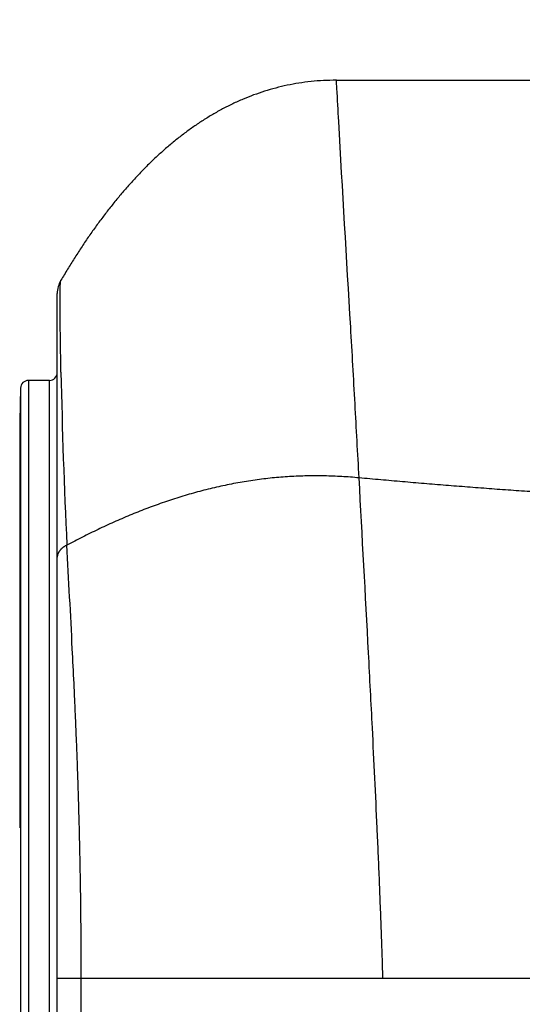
# Model space of a CAD drawing. Header units: millimetres. Extents: x 0 to 1071, y 0 to 742.
# Tile 96 of 130: x 410 to 420, y 445 to 464. Entities that reach past the tile are written whole.
import ezdxf

# ---------------------------------------------------------------- set-up
doc = ezdxf.new("R2010")
doc.units = ezdxf.units.MM
doc.header["$LTSCALE"] = 0.454724
doc.layers.add('NoLayerName_001', color=7, linetype='Continuous')
doc.styles.get("Standard").update_dxf_attribs({"font": 'txt', "bigfont": 'extfont2'})
doc.dimstyles.get("Standard").update_dxf_attribs({"dimtxt": 2.5, "dimasz": 2.5, "dimexe": 1, "dimexo": 1, "dimtad": 1, "dimdec": 3, "dimzin": 0, "dimdsep": 46, "dimtxsty": 'Standard', "dimcen": 2.5, "dimadec": 3, "dimazin": 0, "dimtfac": 0.75, "dimtdec": 3, "dimtmove": 0, "dimatfit": 3, "dimfxl": 1, "dimarcsym": 0})

# ---------------------------------------------------------------- blocks, each defined once
blk = doc.blocks.new('_OPEN30')
at = {"color": 0, "linetype": 'ByBlock', "lineweight": -2}
for p, q in [((-1, 0.267949), (0, 0)), ((0, 0), (-1, -0.267949)), ((0, 0), (-1, 0))]:
    blk.add_line(p, q, dxfattribs=at)
blk = doc.blocks.new('*D107')
at = {"layer": 'Defpoints', "color": 0}
for p in [(522.461, 480.839), (361.961, 472.982), (361.961, 385.05)]:
    blk.add_point(p, dxfattribs=at)
at = {"layer": 'NoLayerName_001', "color": 0, "linetype": 'Continuous', "lineweight": 13}
for p, q in [((522.461, 478.339), (522.461, 382.55)), ((361.961, 470.482), (361.961, 382.55)), ((518.711, 385.05), (365.711, 385.05))]:
    blk.add_line(p, q, dxfattribs=at)
at = {"layer": 'NoLayerName_001', "color": 0, "lineweight": 13, "xscale": 3.75, "yscale": 3.75, "zscale": 3.75, "rotation": 180}
blk.add_blockref('_OPEN30', (361.961, 385.05), dxfattribs=at)
at = {"layer": 'NoLayerName_001', "color": 0, "lineweight": 13, "xscale": 3.75, "yscale": 3.75, "zscale": 3.75}
blk.add_blockref('_OPEN30', (522.461, 385.05), dxfattribs=at)
at = {"layer": 'NoLayerName_001', "color": 0, "lineweight": 13, "insert": (442.211, 391.925), "char_height": 8.75, "attachment_point": 5}
blk.add_mtext('\\W0.8000;１６１', dxfattribs=at)

msp = doc.modelspace()

# ---------------------------------------------------------------- linework, layer by layer
at = {"layer": 'NoLayerName_001', "color": 60, "linetype": 'Continuous', "lineweight": 25}
for p, q in [((416.511134, 462.488453), (423.079977, 462.488453)), ((411.161134, 432.499661), (411.161134, 458.403295)), ((410.607257, 456.738453), (410.607257, 433.838453)), ((411.011134, 456.738453), (410.607257, 456.738453)), ((411.011134, 433.838453), (411.011134, 456.738453)), ((410.457309, 456.59238), (410.440737, 455.959526)), ((410.457309, 456.59238), (410.457309, 433.984526)), ((410.440737, 455.959526), (410.440737, 448.168546)), ((411.161134, 445.288453), (417.404609, 445.288453)), ((417.404609, 445.288453), (429.511134, 445.288453))]:
    msp.add_line(p, q, dxfattribs=at)
for centre, radius, start, end in [((411.661134, 458.403289), 0.5, 149.4882625, 179.9997731), ((411.011134, 456.888453), 0.15, 270, 0), ((520.653433, 459.02881), 109.441469, 181.11744311, 182.85158082), ((410.607257, 456.588453), 0.15, 90, 178.5)]:
    msp.add_arc(centre, radius, start, end, dxfattribs=at)
for points, knots in [([(416.511134, 462.488453), (416.429095, 462.486351), (416.267035, 462.485308), (416.027593, 462.465583), (415.794904, 462.435611), (415.568694, 462.394044), (415.348647, 462.341924), (415.134455, 462.279674), (414.92581, 462.207875), (414.722394, 462.12709), (414.523932, 462.037788), (414.330253, 461.940236), (414.141183, 461.834742), (413.95655, 461.721604), (413.776182, 461.601124), (413.599904, 461.473601), (413.427547, 461.339332), (413.258923, 461.19862), (413.093906, 461.05168), (412.932394, 460.898699), (412.774274, 460.739867), (412.619436, 460.575372), (412.467771, 460.405405), (412.319168, 460.230154), (412.173515, 460.049808), (412.0307, 459.864542), (411.890653, 459.67449), (411.753311, 459.479772), (411.618562, 459.280539), (411.486476, 459.076832), (411.356435, 458.869102), (411.272817, 458.727855), (411.230375, 458.65717)], [0, 0, 0, 0, 0.246197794, 0.485960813, 0.720208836, 0.949816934, 1.175606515, 1.398337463, 1.618701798, 1.837318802, 2.0547218, 2.271373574, 2.487694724, 2.704064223, 2.92081894, 3.138253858, 3.356622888, 3.576141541, 3.797003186, 4.019382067, 4.243428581, 4.469270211, 4.697012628, 4.926740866, 5.15852054, 5.392404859, 5.628449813, 5.866702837, 6.107200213, 6.349967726, 6.595021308, 6.842367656, 6.842367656, 6.842367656, 6.842367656]), ([(416.947476, 454.872365), (416.921469, 455.345149), (416.869015, 456.308258), (416.739983, 458.584418), (416.615192, 460.597326), (416.532641, 462.138388), (416.51818, 462.383478), (416.515155, 462.436), (416.512414, 462.470965), (416.511134, 462.488453)], [0, 0, 0, 0, 1.420498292, 2.893607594, 6.839435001, 7.470767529, 7.523378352, 7.575988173, 7.628591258, 7.628591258, 7.628591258, 7.628591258]), ([(411.215467, 458.321293), (411.215505, 458.331274), (411.215557, 458.348742), (411.215697, 458.373695), (411.215862, 458.396153), (411.216054, 458.416115), (411.216257, 458.433581), (411.216459, 458.448551), (411.21669, 458.463521), (411.216953, 458.47849), (411.217254, 458.493459), (411.217542, 458.505933), (411.217796, 458.515912), (411.218001, 458.523396), (411.218221, 458.530879), (411.218458, 458.538362), (411.218716, 458.545843), (411.218995, 458.553323), (411.219298, 458.560801), (411.219626, 458.568278), (411.219985, 458.575753), (411.220379, 458.583228), (411.22081, 458.590704), (411.221283, 458.598182), (411.221804, 458.605658), (411.2224, 458.613125), (411.223093, 458.620574), (411.223918, 458.627997), (411.224873, 458.635415), (411.22616, 458.642797), (411.227303, 458.650273), (411.229472, 458.654836), (411.230376, 458.657155)], [0, 0, 0, 0, 0.0299442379, 0.0524026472, 0.074861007, 0.0973191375, 0.1122910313, 0.1272627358, 0.1422342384, 0.1572056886, 0.172177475, 0.1871500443, 0.1946367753, 0.2021237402, 0.2096106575, 0.2170972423, 0.2245832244, 0.2320683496, 0.2395523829, 0.2470355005, 0.2545188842, 0.2620039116, 0.269492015, 0.2769846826, 0.2844810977, 0.2919742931, 0.2994569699, 0.3069230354, 0.3143830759, 0.3218790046, 0.329442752, 0.3369105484, 0.3369105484, 0.3369105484, 0.3369105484]), ([(411.232778, 456.894501), (411.231433, 456.965834), (411.228643, 457.108498), (411.225059, 457.322504), (411.22183, 457.536518), (411.219327, 457.726759), (411.217397, 457.893224), (411.216323, 458.01213), (411.215731, 458.107257), (411.21545, 458.178602), (411.215321, 458.249948), (411.215435, 458.297511), (411.215467, 458.321293)], [0, 0, 0, 0, 0.214036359, 0.428072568, 0.6421099, 0.856149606, 0.998844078, 1.141537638, 1.212883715, 1.284229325, 1.355574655, 1.426920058, 1.426920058, 1.426920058, 1.426920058]), ([(416.947476, 454.872365), (416.892143, 454.877001), (416.781527, 454.887016), (416.615244, 454.897584), (416.448805, 454.905464), (416.282235, 454.910156), (416.11561, 454.911773), (415.948989, 454.910229), (415.782431, 454.905446), (415.615999, 454.897343), (415.449751, 454.885839), (415.283755, 454.870855), (415.118068, 454.852464), (414.952748, 454.830742), (414.787853, 454.805761), (414.623444, 454.777597), (414.459579, 454.746324), (414.296317, 454.712016), (414.133716, 454.674747), (413.971832, 454.63459), (413.81071, 454.591617), (413.650375, 454.545907), (413.490844, 454.497537), (413.33213, 454.446584), (413.174247, 454.393124), (413.01721, 454.337234), (412.861032, 454.27899), (412.705728, 454.21847), (412.551309, 454.155746), (412.397779, 454.090899), (412.245132, 454.024012), (412.09336, 453.955168), (411.942458, 453.884447), (411.792408, 453.811946), (411.643237, 453.737684), (411.494811, 453.661981), (411.396653, 453.610009), (411.34748, 453.584214)], [0, 0, 0, 0, 0.166580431, 0.33318694, 0.499808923, 0.666436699, 0.833061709, 0.999679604, 1.166292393, 1.332906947, 1.499535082, 1.666191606, 1.832884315, 1.999615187, 2.166382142, 2.333179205, 2.499996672, 2.666821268, 2.833636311, 3.000421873, 3.1671645, 3.333875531, 3.500567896, 3.667251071, 3.833931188, 4.000611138, 4.167290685, 4.333966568, 4.500632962, 4.667289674, 4.833942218, 5.000593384, 5.16724294, 5.333887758, 5.500521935, 5.667136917, 5.833721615, 5.833721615, 5.833721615, 5.833721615]), ([(429.433437, 454.288473), (429.294505, 454.288745), (429.01664, 454.288995), (428.599845, 454.291124), (428.183054, 454.294332), (427.766273, 454.298832), (427.349506, 454.304598), (426.93276, 454.311666), (426.516038, 454.320058), (426.099347, 454.329799), (425.68269, 454.340914), (425.266073, 454.35339), (424.849499, 454.367214), (424.432971, 454.382373), (424.016494, 454.398853), (423.600071, 454.416641), (423.183706, 454.435724), (422.767402, 454.456089), (422.351163, 454.477724), (421.934992, 454.50062), (421.518892, 454.52477), (421.102865, 454.550163), (420.686914, 454.576791), (420.271043, 454.604646), (419.855254, 454.633717), (419.43955, 454.664), (419.023938, 454.695512), (418.608423, 454.728275), (418.193011, 454.762292), (417.777712, 454.797635), (417.362513, 454.834113), (417.085831, 454.859722), (416.947476, 454.872365)], [0, 0, 0, 0, 0.416795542, 0.833595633, 1.250398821, 1.667203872, 2.08400977, 2.500815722, 2.917621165, 3.334425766, 3.751229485, 4.168032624, 4.584835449, 5.001638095, 5.418440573, 5.835242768, 6.252044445, 6.668845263, 7.085645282, 7.502445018, 7.919244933, 8.336045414, 8.752846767, 9.169649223, 9.586452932, 10.003257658, 10.420062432, 10.836866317, 11.25366854, 11.67046849, 12.087265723, 12.504059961, 12.504059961, 12.504059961, 12.504059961]), ([(417.404609, 445.288453), (417.39945, 445.448285), (417.389457, 445.76796), (417.372521, 446.247409), (417.354539, 446.726821), (417.33539, 447.20619), (417.315226, 447.685521), (417.287092, 448.324581), (417.249831, 449.123315), (417.19461, 450.241388), (417.09546, 452.157828), (417.007666, 453.754578), (416.947476, 454.872365)], [0, 0, 0, 0, 0.479746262, 0.959492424, 1.439240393, 1.918991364, 2.398745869, 2.878503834, 3.838026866, 4.797550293, 6.23680987, 9.595028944, 9.595028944, 9.595028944, 9.595028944]), ([(411.34748, 453.584214), (411.344363, 453.582681), (411.338104, 453.579661), (411.328848, 453.574859), (411.319678, 453.569889), (411.310617, 453.564716), (411.30167, 453.559344), (411.292848, 453.553767), (411.284159, 453.547981), (411.275613, 453.541982), (411.26722, 453.535766), (411.25899, 453.52933), (411.250942, 453.522668), (411.243094, 453.515774), (411.235462, 453.508643), (411.228067, 453.501272), (411.220925, 453.493655), (411.214055, 453.485788), (411.207477, 453.477666), (411.201214, 453.469292), (411.195294, 453.460668), (411.189746, 453.451799), (411.184601, 453.442691), (411.17989, 453.43335), (411.175642, 453.423782), (411.17189, 453.413995), (411.168661, 453.404012), (411.165973, 453.393865), (411.163839, 453.383593), (411.162308, 453.373231), (411.1613, 453.362818), (411.16124, 453.355854), (411.161134, 453.35238)], [0, 0, 0, 0, 0.0104202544, 0.0208466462, 0.0312771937, 0.041710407, 0.0521453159, 0.0625814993, 0.0730191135, 0.0834589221, 0.0939023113, 0.1043493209, 0.1147967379, 0.125242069, 0.1356841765, 0.1461233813, 0.1565615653, 0.1670022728, 0.177450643, 0.1879072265, 0.1983663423, 0.2088242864, 0.2192801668, 0.229736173, 0.2401978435, 0.2506739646, 0.2611652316, 0.2716604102, 0.2821489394, 0.2926222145, 0.3030740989, 0.3135014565, 0.3135014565, 0.3135014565, 0.3135014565]), ([(411.621344, 445.288453), (411.621184, 445.399137), (411.621099, 445.620507), (411.619566, 445.952561), (411.617191, 446.284616), (411.613821, 446.616668), (411.609495, 446.948712), (411.604202, 447.280744), (411.597943, 447.61276), (411.590715, 447.944758), (411.582519, 448.276731), (411.573351, 448.608678), (411.563212, 448.940593), (411.552098, 449.272473), (411.540012, 449.604314), (411.526943, 449.936113), (411.512972, 450.267871), (411.498196, 450.599591), (411.477575, 451.041842), (411.428192, 452.036762), (411.381645, 452.920998), (411.34748, 453.584214)], [0, 0, 0, 0, 0.332051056, 0.664109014, 0.996172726, 1.328241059, 1.660312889, 1.992387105, 2.324462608, 2.65653831, 2.988613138, 3.32068603, 3.652755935, 3.984821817, 4.316882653, 4.648937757, 4.980988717, 5.313037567, 5.645085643, 6.309181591, 8.301465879, 8.301465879, 8.301465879, 8.301465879]), ([(411.412067, 435.372507), (411.417567, 435.454989), (411.428807, 435.619937), (411.444228, 435.867454), (411.458758, 436.115026), (411.47222, 436.362657), (411.484631, 436.610344), (411.496041, 436.858078), (411.50652, 437.105853), (411.51613, 437.353664), (411.524938, 437.601504), (411.533004, 437.849368), (411.540391, 438.097253), (411.547159, 438.345156), (411.55337, 438.593073), (411.56099, 438.923645), (411.569393, 439.336884), (411.578027, 439.832798), (411.585574, 440.328728), (411.593266, 440.90733), (411.601571, 441.651267), (411.609572, 442.560547), (411.615935, 443.46984), (411.619802, 444.296479), (411.62124, 444.87513), (411.621305, 445.205788), (411.621345, 445.288453)], [0, 0, 0, 0, 0.247994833, 0.495991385, 0.743988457, 0.99198514, 1.239981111, 1.487977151, 1.735973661, 1.983970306, 2.231966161, 2.4799612, 2.727956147, 2.975951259, 3.223946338, 3.471940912, 3.96792913, 4.4639174, 4.959904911, 5.455892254, 6.19987474, 7.191854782, 8.183834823, 8.9278174, 9.671798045, 9.919791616, 9.919791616, 9.919791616, 9.919791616])]:
    msp.add_open_spline(points, degree=3, knots=knots, dxfattribs=at)

# ---------------------------------------------------------------- dimensions: what is measured, and where the dimension line sits
at = {"layer": 'NoLayerName_001', "color": 3, "linetype": 'Continuous', "lineweight": 13}
dim = msp.add_linear_dim(base=(361.961072, 385.050104), p1=(522.461071, 480.839453), p2=(361.961072, 472.982209), angle=180, text='\\W0.8000;１６１', dimstyle='Standard', override={"dimtxt": 8.75, "dimasz": 3.75, "dimexe": 2.5, "dimexo": 2.5, "dimgap": 2.5, "dimzin": 8, "dimblk": 'OPEN30', "dimclrd": 0, "dimclre": 0, "dimclrt": 0, "dimtp": 0, "dimtm": 0, "dimlwd": 13, "dimlwe": 13}, dxfattribs=at)
dim.commit()
dim.dimension.update_dxf_attribs({"geometry": '*D107', "text_midpoint": (442.211071, 385.050104), "dimtype": 160})

doc.saveas('drawing.dxf')
